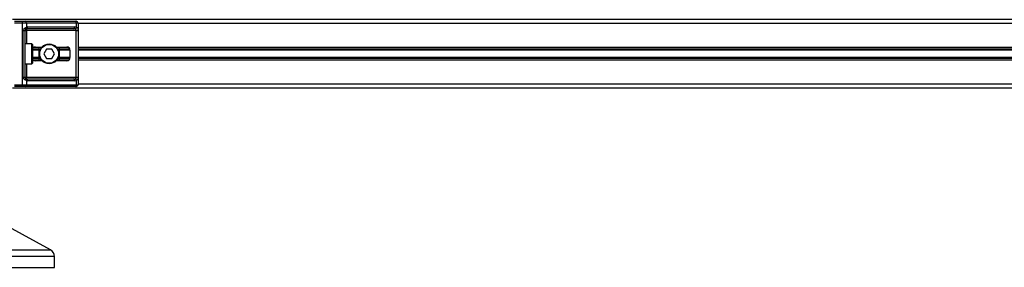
# Model space of a CAD drawing. Header units: millimetres. Extents: x 0 to 420, y 0 to 297.
# Tile 102 of 163: x 178.51 to 196.54, y 204.85 to 209.39. Entities that reach past the tile are written whole.
import ezdxf

# ---------------------------------------------------------------- set-up
doc = ezdxf.new("R2010")
doc.units = ezdxf.units.MM

msp = doc.modelspace()

# ---------------------------------------------------------------- linework, layer by layer
at = {"color": 7, "linetype": 'Continuous', "lineweight": 25}
for p, q in [((214.88254, 209.39193), (178.38166, 209.39193)), ((178.41509, 209.36407), (178.56417, 209.36407)), ((178.56417, 209.33063), (178.41509, 209.33063)), ((178.56417, 209.33063), (178.56417, 209.36407)), ((178.56417, 209.36407), (178.60948, 209.36407)), ((178.56417, 208.19939), (178.56417, 209.33063)), ((178.63313, 209.33063), (178.56417, 209.33063)), ((178.60948, 209.36407), (179.52757, 209.36407)), ((178.63313, 209.33063), (178.63313, 209.25181)), ((179.55121, 209.33063), (178.63313, 209.33063)), ((179.52757, 209.36407), (179.54634, 209.36407)), ((179.55121, 209.25181), (179.55121, 209.33063)), ((179.57978, 209.33063), (179.55121, 209.33063)), ((179.57978, 209.33063), (179.57978, 208.19939)), ((213.68442, 209.32228), (179.57978, 209.32228)), ((178.57476, 209.19132), (178.60456, 209.19132)), ((178.57476, 208.3387), (178.57476, 209.19132)), ((178.60456, 209.19132), (178.60456, 208.3387)), ((178.60456, 209.19132), (178.638, 209.19132)), ((179.49906, 209.22475), (178.638, 209.22475)), ((178.638, 209.22475), (178.638, 209.19132)), ((179.54596, 209.19132), (178.638, 209.19132)), ((178.638, 209.19132), (178.638, 208.94612)), ((178.66164, 209.25819), (179.5227, 209.25819)), ((179.54596, 209.19132), (179.5792, 209.19132)), ((179.54596, 208.3387), (179.54596, 209.19132)), ((179.5792, 209.19132), (179.5792, 208.3387)), ((178.73552, 208.94612), (178.60456, 208.94612)), ((178.73552, 208.5839), (178.73552, 208.94612)), ((178.74388, 208.93776), (178.74388, 208.59226)), ((178.86926, 208.85044), (178.74388, 208.85044)), ((178.86926, 208.83444), (178.74388, 208.83444)), ((178.91098, 208.88064), (178.75705, 208.88064)), ((178.80159, 208.89039), (178.91969, 208.89039)), ((178.86926, 208.64938), (178.86926, 208.88064)), ((179.00211, 208.8486), (178.95385, 208.76501)), ((179.09864, 208.8486), (179.00211, 208.8486)), ((179.1469, 208.76501), (179.09864, 208.8486)), ((179.18107, 208.89039), (179.37633, 208.89039)), ((179.40783, 208.88064), (179.18977, 208.88064)), ((179.23149, 208.88064), (179.23149, 208.64938)), ((179.42978, 208.85044), (179.23149, 208.85044)), ((179.43206, 208.83444), (179.23149, 208.83444)), ((179.43206, 208.83467), (179.43206, 208.69535)), ((213.68442, 208.88064), (179.57978, 208.88064)), ((213.68442, 208.85044), (179.57978, 208.85044)), ((213.68442, 208.83444), (179.57978, 208.83444)), ((178.86926, 208.69558), (178.74388, 208.69558)), ((178.86926, 208.67958), (178.74388, 208.67958)), ((178.91098, 208.64938), (178.75705, 208.64938)), ((178.91969, 208.63963), (178.80159, 208.63963)), ((178.95385, 208.76501), (179.00211, 208.68142)), ((179.00211, 208.68142), (179.09864, 208.68142)), ((179.09864, 208.68142), (179.1469, 208.76501)), ((179.37633, 208.63963), (179.18107, 208.63963)), ((179.40783, 208.64938), (179.18977, 208.64938)), ((179.43206, 208.69558), (179.23149, 208.69558)), ((179.42978, 208.67958), (179.23149, 208.67958)), ((213.68442, 208.69558), (179.57978, 208.69558)), ((213.68442, 208.67958), (179.57978, 208.67958)), ((213.68442, 208.64938), (179.57978, 208.64938)), ((178.60456, 208.5839), (178.73552, 208.5839)), ((178.638, 208.5839), (178.638, 208.3387)), ((178.57476, 208.3387), (178.60456, 208.3387)), ((178.60456, 208.3387), (178.638, 208.3387)), ((178.63313, 208.27821), (178.63313, 208.19939)), ((178.638, 208.30527), (178.638, 208.3387)), ((178.638, 208.3387), (179.54596, 208.3387)), ((178.638, 208.30527), (179.49906, 208.30527)), ((179.5227, 208.27183), (178.66164, 208.27183)), ((179.54596, 208.3387), (179.5792, 208.3387)), ((179.55121, 208.19939), (179.55121, 208.27821)), ((214.88254, 208.13809), (178.38166, 208.13809)), ((178.41509, 208.19939), (178.56417, 208.19939)), ((178.56417, 208.16595), (178.41509, 208.16595)), ((178.56417, 208.16595), (178.56417, 208.19939)), ((178.56417, 208.19939), (178.63313, 208.19939)), ((178.60948, 208.16595), (178.56417, 208.16595)), ((179.52757, 208.16595), (178.60948, 208.16595)), ((178.63313, 208.19939), (179.55121, 208.19939)), ((179.54634, 208.16595), (179.52757, 208.16595)), ((179.55121, 208.19939), (179.57978, 208.19939)), ((213.68442, 208.20774), (179.57978, 208.20774)), ((179.07608, 205.16863), (178.30533, 205.5955)), ((178.16782, 205.16863), (179.07608, 205.16863)), ((179.1479, 205.04676), (177.87553, 205.04676)), ((179.1479, 204.85022), (179.1479, 205.04676)), ((176.36157, 204.85022), (179.1479, 204.85022))]:
    msp.add_line(p, q, dxfattribs=at)
for radius in [0.18111, 0.17275]:
    msp.add_circle((179.05038, 208.76501), radius, dxfattribs=at)
for centre, radius, start, end in [((178.60357, 209.33481), 0.02985, 351.950533, 78.578246), ((179.52166, 209.33481), 0.02985, 351.950533, 78.578246), ((179.54634, 209.33063), 0.03344, 0, 90), ((178.60918, 209.24266), 0.02563, 304.609873, 20.910188), ((178.638, 209.19132), 0.03344, 90, 115.240416), ((178.66164, 209.19132), 0.06687, 90, 115.240416), ((178.63209, 209.25401), 0.02985, 281.421754, 8.049467), ((179.49315, 209.25401), 0.02985, 281.421754, 8.049467), ((179.5227, 209.19132), 0.06687, 64.759584, 90), ((179.50902, 209.26043), 0.04307, 295.516007, 348.451492), ((178.73552, 208.93776), 0.00836, 0, 90), ((179.37633, 208.83467), 0.05573, 0, 90), ((178.73552, 208.59226), 0.00836, 270, 0), ((179.37633, 208.69535), 0.05573, 270, 0), ((178.60918, 208.28736), 0.02563, 339.089812, 55.390127), ((178.638, 208.3387), 0.03344, 244.759584, 270), ((178.66164, 208.3387), 0.06687, 244.759584, 270), ((178.63209, 208.27601), 0.02985, 351.950533, 78.578246), ((179.49315, 208.27601), 0.02985, 351.950533, 78.578246), ((179.5227, 208.3387), 0.06687, 270, 295.240416), ((179.50902, 208.26959), 0.04307, 11.548508, 64.483993), ((178.60357, 208.19521), 0.02985, 281.421754, 8.049467), ((179.52166, 208.19521), 0.02985, 281.421754, 8.049467), ((179.54634, 208.19939), 0.03344, 270, 0), ((179.00858, 205.04676), 0.13932, 0, 61.020292)]:
    msp.add_arc(centre, radius, start, end, dxfattribs=at)
for centre, major_axis, ratio, start_param, end_param in [((179.49906, 209.19132), (0.06687, 0), 0.5, 1.13026796, 1.57079633), ((178.80159, 208.83467), (0.07881, 0), 0.70710678, 1.57079633, 2.39239133), ((178.80159, 208.69535), (0.07881, 0), 0.70710678, 3.89079397, 4.71238898), ((179.49906, 208.3387), (0.06687, 0), 0.5, 4.71238898, 5.15291735)]:
    msp.add_ellipse(centre, major_axis=major_axis, ratio=ratio, start_param=start_param, end_param=end_param, dxfattribs=at)
for points, knots in [([(178.57476, 209.19132), (178.57484, 209.19331), (178.57518, 209.20153), (178.5785, 209.21029), (178.58566, 209.22218), (178.59618, 209.2336), (178.61495, 209.24543), (178.62689, 209.24962), (178.63313, 209.25181)], [0, 0, 0, 0, 0.062059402, 0.256039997, 0.281196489, 0.496867, 0.736877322, 1, 1, 1, 1]), ([(178.62374, 209.22156), (178.62177, 209.22054), (178.61843, 209.21881), (178.6138, 209.21456), (178.61013, 209.21004), (178.60658, 209.20405), (178.60471, 209.19669), (178.60459, 209.19231), (178.60456, 209.19132)], [0, 0, 0, 0, 0.273797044, 0.462302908, 0.499158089, 0.704982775, 0.93304377, 1, 1, 1, 1]), ([(179.54596, 209.19132), (179.54591, 209.19499), (179.54582, 209.20154), (179.54449, 209.2082), (179.54226, 209.21317), (179.53966, 209.21622), (179.53454, 209.21956), (179.53052, 209.22072), (179.52757, 209.22156)], [0, 0, 0, 0, 0.24595141, 0.43826429, 0.49843058, 0.68293489, 0.7679658, 1, 1, 1, 1]), ([(179.55121, 209.25181), (179.55577, 209.25002), (179.56619, 209.24594), (179.57438, 209.23494), (179.57748, 209.2222), (179.57875, 209.21061), (179.57915, 209.20109), (179.57919, 209.1936), (179.5792, 209.19132)], [0, 0, 0, 0, 0.22040235, 0.50500191, 0.69312024, 0.76694286, 0.92883385, 1, 1, 1, 1]), ([(178.63313, 208.27821), (178.62796, 208.28), (178.61612, 208.28408), (178.5977, 208.29508), (178.58566, 208.30782), (178.57863, 208.31941), (178.57522, 208.32893), (178.57487, 208.33642), (178.57476, 208.3387)], [0, 0, 0, 0, 0.22040235, 0.50500191, 0.69312024, 0.76694286, 0.92883385, 1, 1, 1, 1]), ([(178.60456, 208.3387), (178.60491, 208.33503), (178.60552, 208.32848), (178.60897, 208.32182), (178.61251, 208.31685), (178.61552, 208.3138), (178.61985, 208.31046), (178.6221, 208.3093), (178.62374, 208.30846)], [0, 0, 0, 0, 0.245951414, 0.438264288, 0.498430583, 0.682934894, 0.767965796, 1, 1, 1, 1]), ([(179.52757, 208.30846), (179.53103, 208.30948), (179.53688, 208.31121), (179.5412, 208.31546), (179.54387, 208.31998), (179.54555, 208.32597), (179.54593, 208.33333), (179.54596, 208.33771), (179.54596, 208.3387)], [0, 0, 0, 0, 0.273797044, 0.462302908, 0.499158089, 0.704982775, 0.93304377, 1, 1, 1, 1]), ([(179.5792, 208.3387), (179.57919, 208.33671), (179.57915, 208.32849), (179.57878, 208.31973), (179.57746, 208.30784), (179.57487, 208.29642), (179.56684, 208.28459), (179.55658, 208.2804), (179.55121, 208.27821)], [0, 0, 0, 0, 0.0620594, 0.25604, 0.28119649, 0.496867, 0.73687732, 1, 1, 1, 1])]:
    msp.add_open_spline(points, degree=3, knots=knots, dxfattribs=at)

doc.saveas('drawing.dxf')
